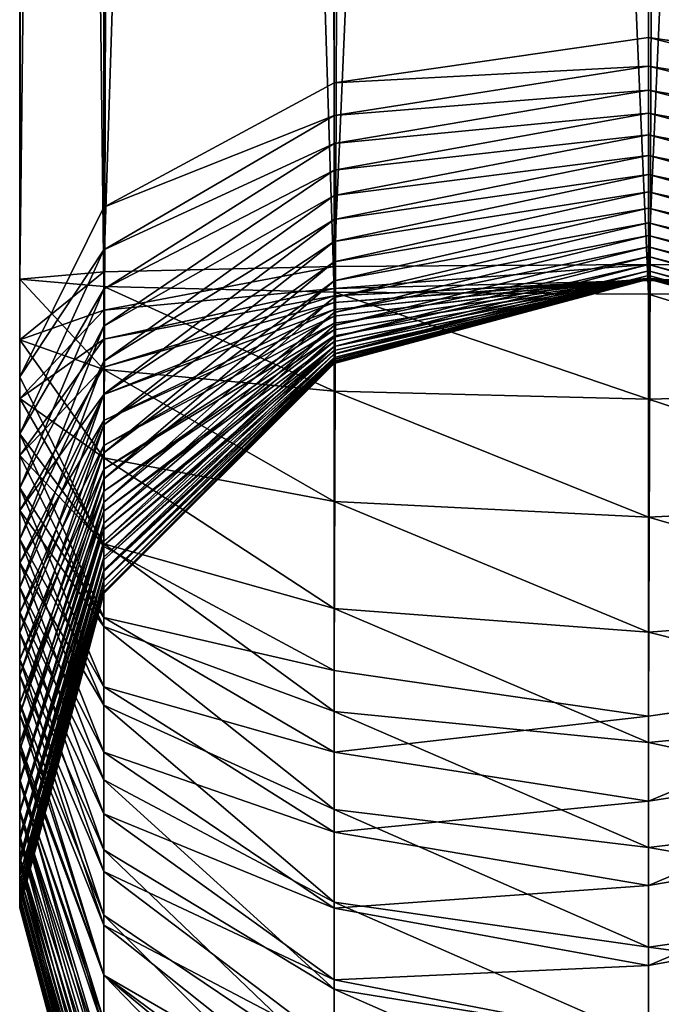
# Model space of a CAD drawing. Header units: millimetres. Extents: x -406 to 394, y -146 to 132.
# Tile 3 of 51: x -398.08 to -396.04, y -143.95 to -140.82. Entities that reach past the tile are written whole.
import ezdxf

# ---------------------------------------------------------------- set-up
doc = ezdxf.new("R2010")
doc.units = ezdxf.units.MM
doc.layers.add('Fbx_Root', color=18, linetype='Continuous', true_color=0x000000)

msp = doc.modelspace()

# ---------------------------------------------------------------- meshes
at = {"layer": 'Fbx_Root'}
mesh = msp.add_polyface(dxfattribs=at)
corners = [(-397.0835, -141.6024, 8.4379), (-396.0835, -118.6431, 8.7058), (-397.0835, -118.6431, 8.4378), (-394.3514, -141.6196, 7.7058), (-394.0834, -118.6431, 6.7058), (-394.3514, -118.6431, 7.7058), (-395.0834, -141.6024, 8.4379), (-395.0834, -118.6431, 8.4378), (-396.0835, -141.5961, 8.7058), (-397.0835, 129.4144, 201.8674), (-396.0835, -140.8735, 37.4788), (-397.0835, -141.0181, 37.7044), (-397.8155, 129.0197, 202.4842), (-397.8155, -141.4133, 38.3209), (-398.0834, 128.4805, 203.3268), (-398.0834, -141.9532, 39.1629), (-397.8155, 127.9413, 204.1693), (-397.8155, -142.4931, 40.005), (-397.0835, 127.5466, 204.7861), (-397.0835, -142.8883, 40.6215), (-396.0835, 127.4022, 205.0119), (-396.0835, -143.033, 40.8471), (-395.0834, 127.5466, 204.7861), (-395.0834, -142.8883, 40.6215), (-394.3514, 127.9413, 204.1693), (-394.3514, -142.4931, 40.005), (-394.0834, 128.4805, 203.3268), (-394.0834, -141.9532, 39.1629), (-394.3514, 129.0197, 202.4842), (-394.3514, -141.4133, 38.3209), (-395.0834, 129.4144, 201.8674), (-395.0834, -141.0181, 37.7044), (-396.0835, 129.5589, 201.6417), (-397.0835, -118.6431, 8.4378), (-396.0835, -118.6431, 8.7058), (-397.8155, -118.6431, 7.7058), (-398.0834, -118.6431, 6.7058), (-397.8155, -118.6431, 5.7058), (-397.0835, -118.6431, 4.9737), (-396.0835, -118.6431, 4.7058), (-395.0834, -118.6431, 4.9737), (-394.3514, -118.6431, 5.7058), (-394.0834, -118.6431, 6.7058), (-394.3514, -118.6431, 7.7058), (-395.0834, -118.6431, 8.4378)]
mesh.append_faces([[corners[k] for k in face] for face in [(0, 1, 2, 2), (3, 4, 5, 5), (6, 5, 7, 7), (8, 7, 1, 1), (9, 10, 11, 11), (12, 11, 13, 13), (13, 14, 12, 12), (14, 13, 15, 15), (15, 16, 14, 14), (16, 15, 17, 17), (17, 18, 16, 16), (18, 17, 19, 19), (19, 20, 18, 18), (20, 19, 21, 21), (21, 22, 20, 20), (22, 21, 23, 23), (23, 24, 22, 22), (24, 23, 25, 25), (25, 26, 24, 24), (26, 25, 27, 27), (27, 28, 26, 26), (28, 27, 29, 29), (29, 30, 28, 28), (30, 29, 31, 31), (32, 31, 10, 10), (33, 34, 35, 35), (35, 34, 36, 36), (36, 34, 37, 37), (37, 34, 38, 38), (38, 34, 39, 39), (39, 34, 40, 40), (40, 34, 41, 41), (41, 34, 42, 42), (42, 34, 43, 43), (43, 34, 44, 44)]])
mesh = msp.add_polyface(dxfattribs=at)
corners = [(-396.0835, -140.8735, 37.4788), (-397.0835, 129.4144, 201.8674), (-396.0835, 129.5589, 201.6417), (-397.0835, -141.0181, 37.7044), (-397.8155, 129.0197, 202.4842), (-395.0834, -141.0181, 37.7044), (-395.0834, 129.4144, 201.8674), (-379.1646, 128.2173, 4.7057), (-378.1647, 95.1702, 4.9742), (-379.1646, 95.1702, 4.7057), (-378.1648, 128.211, 4.9742), (-377.4331, 95.1703, 5.7066), (-377.4331, 128.1938, 5.7066), (-377.1656, 95.1703, 6.7067), (-377.1656, 128.1703, 6.7067), (-377.434, 95.1704, 7.7066), (-377.4341, 128.1469, 7.7066), (-378.1665, 95.1704, 8.4383), (-378.1665, 128.1297, 8.4383), (-379.1666, 95.1704, 8.7057), (-379.1666, 128.1234, 8.7058), (-380.1665, 95.1704, 8.4373), (-380.1665, 128.1297, 8.4373), (-380.8981, 95.1704, 7.7049), (-380.8982, 128.1469, 7.7049), (-381.1656, 95.1703, 6.7047), (-381.1656, 128.1704, 6.7047), (-380.8972, 95.1703, 5.7049), (-380.8972, 128.1938, 5.7049), (-380.1647, 95.1702, 4.9732), (-380.1647, 128.211, 4.9732), (-377.4331, 95.1703, 5.7066), (-379.1646, 95.1702, 4.7057), (-378.1647, 95.1702, 4.9742), (-377.1656, 95.1703, 6.7067), (-377.434, 95.1704, 7.7066), (-378.1665, 95.1704, 8.4383), (-379.1666, 95.1704, 8.7057), (-380.1665, 95.1704, 8.4373), (-380.8981, 95.1704, 7.7049), (-381.1656, 95.1703, 6.7047), (-380.8972, 95.1703, 5.7049), (-380.1647, 95.1702, 4.9732)]
mesh.append_faces([[corners[k] for k in face] for face in [(0, 1, 2, 2), (3, 4, 1, 1), (5, 2, 6, 6), (7, 8, 9, 9), (10, 11, 8, 8), (11, 10, 12, 12), (12, 13, 11, 11), (13, 12, 14, 14), (14, 15, 13, 13), (15, 14, 16, 16), (16, 17, 15, 15), (17, 16, 18, 18), (18, 19, 17, 17), (19, 18, 20, 20), (20, 21, 19, 19), (21, 20, 22, 22), (22, 23, 21, 21), (23, 22, 24, 24), (24, 25, 23, 23), (25, 24, 26, 26), (26, 27, 25, 25), (27, 26, 28, 28), (28, 29, 27, 27), (30, 9, 29, 29), (31, 32, 33, 33), (34, 32, 31, 31), (35, 32, 34, 34), (36, 32, 35, 35), (37, 32, 36, 36), (38, 32, 37, 37), (39, 32, 38, 38), (40, 32, 39, 39), (41, 32, 40, 40), (42, 32, 41, 41)]])
mesh = msp.add_polyface(dxfattribs=at)
corners = [(-396.0835, -118.6431, 8.7058), (-397.0835, -141.6024, 8.4379), (-396.0835, -141.5961, 8.7058), (-397.0835, -118.6431, 8.4378), (-397.8155, -141.6196, 7.7058), (-397.8155, -118.6431, 7.7058), (-398.0834, -141.6431, 6.7058), (-398.0834, -118.6431, 6.7058), (-397.8155, -141.6666, 5.7058), (-397.8155, -118.6431, 5.7058), (-397.0835, -141.6838, 4.9737), (-397.0835, -118.6431, 4.9737), (-396.0835, -141.6901, 4.7058), (-396.0835, -118.6431, 4.7058), (-395.0834, -141.6838, 4.9737), (-395.0834, -118.6431, 4.9737), (-394.3514, -141.6666, 5.7058), (-394.3514, -118.6431, 5.7058), (-394.0834, -141.6431, 6.7058), (-394.0834, -118.6431, 6.7058), (-394.3514, -141.6196, 7.7058), (-394.3514, -118.6431, 7.7058), (-395.0834, -141.6024, 8.4379), (-395.0834, -118.6431, 8.4378), (-396.0835, -141.1833, 37.2279), (-397.0835, -141.2958, 37.4925), (-396.0835, -141.1141, 37.2954), (-397.0835, -141.2112, 37.5657), (-396.0835, -141.0417, 37.358), (-395.0834, -141.2958, 37.4925), (-395.0834, -141.2112, 37.5657), (-397.0835, -141.1216, 37.6345), (-396.0835, -140.9649, 37.417), (-395.0834, -141.1216, 37.6345), (-397.0835, -141.0181, 37.7044), (-396.0835, -140.8735, 37.4788), (-397.8155, -141.4133, 38.3209), (-395.0834, -141.0181, 37.7044), (-394.3514, -141.5497, 38.2287)]
mesh.append_faces([[corners[k] for k in face] for face in [(0, 1, 2, 2), (3, 4, 1, 1), (4, 3, 5, 5), (5, 6, 4, 4), (6, 5, 7, 7), (7, 8, 6, 6), (8, 7, 9, 9), (9, 10, 8, 8), (10, 9, 11, 11), (11, 12, 10, 10), (12, 11, 13, 13), (13, 14, 12, 12), (14, 13, 15, 15), (15, 16, 14, 14), (16, 15, 17, 17), (17, 18, 16, 16), (18, 17, 19, 19), (19, 20, 18, 18), (21, 22, 20, 20), (23, 2, 22, 22), (24, 25, 26, 26), (26, 27, 28, 28), (29, 28, 30, 30), (28, 29, 26, 26), (28, 31, 32, 32), (31, 28, 27, 27), (30, 32, 33, 33), (32, 30, 28, 28), (32, 34, 35, 35), (34, 32, 31, 31), (31, 36, 34, 34), (37, 38, 33, 33), (33, 35, 37, 37), (35, 33, 32, 32)]])
mesh = msp.add_polyface(dxfattribs=at)
corners = [(-397.8155, -141.7411, 7.7116), (-397.0835, -141.6024, 8.4379), (-397.8155, -141.6196, 7.7058), (-398.0834, -141.8356, 6.715), (-398.0834, -141.6431, 6.7058), (-397.8155, -141.93, 5.7183), (-397.8155, -141.6666, 5.7058), (-397.0835, -141.9991, 4.9887), (-397.8155, -141.8341, 7.725), (-397.0835, -141.672, 8.4412), (-398.0834, -142.0229, 6.7419), (-397.8155, -142.2117, 5.7587), (-397.8155, -141.9232, 7.7466), (-397.0835, -141.6959, 8.4448), (-398.0834, -142.2042, 6.7857), (-397.8155, -142.0094, 7.7762), (-397.0835, -141.7174, 8.45), (-398.0834, -142.3787, 6.8457), (-397.8155, -142.0925, 7.8136), (-397.0835, -141.7391, 8.4573), (-397.8155, -142.1718, 7.8584), (-397.0835, -141.7608, 8.467), (-397.8155, -142.2472, 7.9106), (-397.0835, -141.7823, 8.4791), (-397.8155, -142.1958, 37.5605), (-397.0835, -141.6478, 37.0568), (-397.8155, -142.2784, 37.4291), (-397.8155, -142.1062, 37.6859), (-397.0835, -141.5877, 37.1524), (-397.8155, -142.0088, 37.8066), (-397.0835, -141.5233, 37.2425), (-397.8155, -141.9037, 37.9221), (-397.0835, -141.4529, 37.3298), (-398.0834, -142.6241, 38.6163), (-397.8155, -141.7922, 38.031), (-397.0835, -141.3763, 37.4139), (-398.0834, -142.4702, 38.7666), (-397.8155, -141.6743, 38.1331), (-397.0835, -141.2958, 37.4925), (-398.0834, -142.307, 38.9081), (-397.8155, -141.5497, 38.2287), (-397.0835, -141.2112, 37.5657), (-398.0834, -142.1345, 39.0404), (-397.8155, -141.4133, 38.3209), (-397.0835, -141.1216, 37.6345), (-398.0834, -141.9532, 39.1629)]
mesh.append_faces([[corners[k] for k in face] for face in [(0, 1, 2, 2), (2, 3, 0, 0), (3, 2, 4, 4), (4, 5, 3, 3), (5, 4, 6, 6), (6, 7, 5, 5), (8, 9, 0, 0), (0, 10, 8, 8), (10, 0, 3, 3), (3, 11, 10, 10), (11, 3, 5, 5), (12, 13, 8, 8), (8, 14, 12, 12), (14, 8, 10, 10), (15, 16, 12, 12), (12, 17, 15, 15), (18, 19, 15, 15), (20, 21, 18, 18), (22, 23, 20, 20), (24, 25, 26, 26), (27, 28, 24, 24), (29, 30, 27, 27), (31, 32, 29, 29), (29, 33, 31, 31), (34, 35, 31, 31), (31, 36, 34, 34), (37, 38, 34, 34), (34, 39, 37, 37), (40, 41, 37, 37), (37, 42, 40, 40), (42, 37, 39, 39), (43, 44, 40, 40), (40, 45, 43, 43), (45, 40, 42, 42)]])
mesh = msp.add_polyface(dxfattribs=at)
corners = [(-397.0835, -141.672, 8.4412), (-396.0835, -141.5961, 8.7058), (-397.0835, -141.6024, 8.4379), (-397.0835, -141.6838, 4.9737), (-396.0835, -142.0244, 4.7216), (-397.0835, -141.9991, 4.9887), (-397.0835, -141.6959, 8.4448), (-396.0835, -141.6467, 8.7083), (-397.0835, -141.7174, 8.45), (-396.0835, -141.6453, 8.7082), (-397.0835, -141.7391, 8.4573), (-396.0835, -141.6421, 8.7074), (-397.0835, -141.7608, 8.467), (-396.0835, -141.6402, 8.7066), (-397.0835, -141.7823, 8.4791), (-396.0835, -141.6395, 8.7062), (-397.0835, -141.8038, 8.4941), (-396.0835, -141.6397, 8.7063), (-397.0835, -141.8229, 8.5102), (-396.0835, -141.6415, 8.7077), (-397.0835, -141.8409, 8.5284), (-396.0835, -141.6421, 8.7083), (-397.0835, -141.8567, 8.5476), (-396.0835, -141.6431, 8.7095), (-397.0835, -141.8698, 8.5666), (-396.0835, -141.6435, 8.7103), (-397.0835, -141.8819, 8.588), (-396.0835, -141.6426, 8.7092), (-397.0835, -141.8916, 8.6098), (-396.0835, -141.6427, 8.7094), (-397.0835, -141.8989, 8.6314), (-396.0835, -141.6422, 8.7087), (-397.0835, -141.9041, 8.6527), (-396.0835, -141.6415, 8.7067), (-397.0835, -141.9078, 8.6787), (-396.0835, -141.6406, 8.7032), (-397.0835, -141.9111, 8.7486), (-396.0835, -141.6408, 8.7043), (-397.0835, -141.911, 36.0668), (-396.0835, -141.6431, 8.7553), (-397.0835, -141.9069, 36.2057), (-396.0835, -141.6431, 36.0627), (-397.0835, -141.8969, 36.3184), (-396.0835, -141.6394, 36.1892), (-397.0835, -141.88, 36.4313), (-396.0835, -141.6308, 36.286), (-397.0835, -141.857, 36.5402), (-396.0835, -141.6163, 36.3832), (-397.0835, -141.8273, 36.6488), (-396.0835, -141.5966, 36.4764), (-397.0835, -141.7907, 36.7567), (-396.0835, -141.5711, 36.5699), (-397.0835, -141.7486, 36.8602), (-396.0835, -141.5395, 36.6632), (-397.0835, -141.7014, 36.9593), (-396.0835, -141.5033, 36.7521), (-397.0835, -141.6478, 37.0568), (-396.0835, -141.463, 36.8367), (-397.0835, -141.5877, 37.1524), (-396.0835, -141.417, 36.9205), (-397.0835, -141.5233, 37.2425), (-396.0835, -141.3651, 37.003), (-397.0835, -141.4529, 37.3298), (-396.0835, -141.31, 37.0802), (-397.0835, -141.3763, 37.4139), (-396.0835, -141.2494, 37.1553), (-397.0835, -141.2958, 37.4925), (-397.8155, -141.6743, 38.1331), (-397.0835, -141.2112, 37.5657), (-397.8155, -141.5497, 38.2287), (-397.0835, -141.1216, 37.6345)]
mesh.append_faces([[corners[k] for k in face] for face in [(0, 1, 2, 2), (3, 4, 5, 5), (6, 7, 0, 0), (8, 9, 6, 6), (10, 11, 8, 8), (12, 13, 10, 10), (14, 15, 12, 12), (16, 17, 14, 14), (18, 19, 16, 16), (20, 21, 18, 18), (22, 23, 20, 20), (24, 25, 22, 22), (26, 27, 24, 24), (28, 29, 26, 26), (30, 31, 28, 28), (32, 33, 30, 30), (34, 35, 32, 32), (36, 37, 34, 34), (38, 39, 36, 36), (40, 41, 38, 38), (42, 43, 40, 40), (44, 45, 42, 42), (46, 47, 44, 44), (48, 49, 46, 46), (50, 51, 48, 48), (52, 53, 50, 50), (54, 55, 52, 52), (56, 57, 54, 54), (58, 59, 56, 56), (60, 61, 58, 58), (62, 63, 60, 60), (64, 65, 62, 62), (66, 67, 68, 68), (68, 69, 70, 70)]])
mesh = msp.add_polyface(dxfattribs=at)
corners = [(-396.0835, -141.5961, 8.7058), (-397.0835, -141.672, 8.4412), (-396.0835, -141.6467, 8.7083), (-396.0835, -142.0244, 4.7216), (-397.0835, -141.6838, 4.9737), (-396.0835, -141.6901, 4.7058), (-396.0835, -141.6467, 8.7083), (-397.0835, -141.6959, 8.4448), (-396.0835, -141.6453, 8.7082), (-396.0835, -142.4005, 4.7756), (-397.0835, -141.9991, 4.9887), (-396.0835, -141.6453, 8.7082), (-397.0835, -141.7174, 8.45), (-396.0835, -141.6421, 8.7074), (-396.0835, -141.6421, 8.7074), (-397.0835, -141.7391, 8.4573), (-396.0835, -141.6402, 8.7066), (-396.0835, -141.6402, 8.7066), (-397.0835, -141.7608, 8.467), (-396.0835, -141.6395, 8.7062), (-396.0835, -141.6395, 8.7062), (-397.0835, -141.7823, 8.4791), (-396.0835, -141.6397, 8.7063), (-397.0835, -141.8038, 8.4941), (-396.0835, -141.6415, 8.7077), (-397.0835, -141.8229, 8.5102), (-396.0835, -141.6421, 8.7083), (-397.0835, -141.8409, 8.5284), (-396.0835, -141.6431, 8.7095), (-397.0835, -141.8567, 8.5476), (-396.0835, -141.6435, 8.7103), (-396.0835, -141.6435, 8.7103), (-397.0835, -141.8698, 8.5666), (-396.0835, -141.6426, 8.7092), (-396.0835, -141.6426, 8.7092), (-397.0835, -141.8819, 8.588), (-396.0835, -141.6427, 8.7094), (-396.0835, -141.6427, 8.7094), (-397.0835, -141.8916, 8.6098), (-396.0835, -141.6422, 8.7087), (-396.0835, -141.6422, 8.7087), (-397.0835, -141.8989, 8.6314), (-396.0835, -141.6415, 8.7067), (-396.0835, -141.6415, 8.7067), (-397.0835, -141.9041, 8.6527), (-396.0835, -141.6406, 8.7032), (-396.0835, -141.6406, 8.7032), (-397.0835, -141.9078, 8.6787), (-396.0835, -141.6408, 8.7043), (-397.0835, -141.9111, 8.7486), (-396.0835, -141.6431, 8.7553), (-397.0835, -141.911, 36.0668), (-396.0835, -141.6431, 36.0627), (-397.0835, -141.9069, 36.2057), (-396.0835, -141.6394, 36.1892), (-397.0835, -141.8969, 36.3184), (-396.0835, -141.6308, 36.286), (-397.0835, -141.88, 36.4313), (-396.0835, -141.6163, 36.3832), (-397.0835, -141.857, 36.5402), (-396.0835, -141.5966, 36.4764), (-397.0835, -141.8273, 36.6488), (-396.0835, -141.5711, 36.5699), (-397.0835, -141.7907, 36.7567), (-396.0835, -141.5395, 36.6632), (-397.0835, -141.7486, 36.8602), (-396.0835, -141.5033, 36.7521), (-397.0835, -141.7014, 36.9593), (-396.0835, -141.463, 36.8367), (-397.0835, -141.6478, 37.0568), (-396.0835, -141.417, 36.9205), (-397.0835, -141.5877, 37.1524), (-396.0835, -141.3651, 37.003), (-397.0835, -141.5233, 37.2425), (-396.0835, -141.31, 37.0802), (-397.0835, -141.4529, 37.3298), (-396.0835, -141.2494, 37.1553), (-397.0835, -141.3763, 37.4139), (-396.0835, -141.1833, 37.2279), (-397.0835, -141.2958, 37.4925), (-397.0835, -141.2112, 37.5657), (-396.0835, -141.1141, 37.2954)]
mesh.append_faces([[corners[k] for k in face] for face in [(0, 1, 2, 2), (3, 4, 5, 5), (6, 7, 8, 8), (9, 10, 3, 3), (11, 12, 13, 13), (14, 15, 16, 16), (17, 18, 19, 19), (20, 21, 22, 22), (22, 23, 24, 24), (24, 25, 26, 26), (26, 27, 28, 28), (28, 29, 30, 30), (31, 32, 33, 33), (34, 35, 36, 36), (37, 38, 39, 39), (40, 41, 42, 42), (43, 44, 45, 45), (46, 47, 48, 48), (48, 49, 50, 50), (50, 51, 52, 52), (52, 53, 54, 54), (54, 55, 56, 56), (56, 57, 58, 58), (58, 59, 60, 60), (60, 61, 62, 62), (62, 63, 64, 64), (64, 65, 66, 66), (66, 67, 68, 68), (68, 69, 70, 70), (70, 71, 72, 72), (72, 73, 74, 74), (74, 75, 76, 76), (76, 77, 78, 78), (79, 78, 77, 77), (80, 81, 79, 79)]])
mesh = msp.add_polyface(dxfattribs=at)
corners = [(-396.0835, -141.6901, 4.7058), (-395.0834, -141.9991, 4.9887), (-396.0835, -142.0244, 4.7216), (-395.0834, -141.6838, 4.9737), (-396.0835, -141.6467, 8.7083), (-395.0834, -141.6024, 8.4379), (-396.0835, -141.5961, 8.7058), (-396.0835, -141.6453, 8.7082), (-395.0834, -141.672, 8.4412), (-396.0835, -141.6467, 8.7083), (-396.0835, -141.6421, 8.7074), (-395.0834, -141.6959, 8.4448), (-396.0835, -141.6453, 8.7082), (-396.0835, -141.6402, 8.7066), (-395.0834, -141.7174, 8.45), (-396.0835, -141.6421, 8.7074), (-396.0835, -141.6395, 8.7062), (-395.0834, -141.7391, 8.4573), (-396.0835, -141.6402, 8.7066), (-396.0835, -141.6397, 8.7063), (-395.0834, -141.7608, 8.467), (-396.0835, -141.6395, 8.7062), (-396.0835, -141.6415, 8.7077), (-395.0834, -141.7823, 8.4791), (-396.0835, -141.6421, 8.7083), (-395.0834, -141.8038, 8.4941), (-396.0835, -141.6431, 8.7095), (-395.0834, -141.8229, 8.5102), (-396.0835, -141.6435, 8.7103), (-395.0834, -141.8409, 8.5284), (-396.0835, -141.6426, 8.7092), (-395.0834, -141.8567, 8.5476), (-396.0835, -141.6435, 8.7103), (-396.0835, -141.6427, 8.7094), (-395.0834, -141.8698, 8.5666), (-396.0835, -141.6426, 8.7092), (-396.0835, -141.6422, 8.7087), (-395.0834, -141.8819, 8.588), (-396.0835, -141.6427, 8.7094), (-396.0835, -141.6415, 8.7067), (-395.0834, -141.8916, 8.6098), (-396.0835, -141.6422, 8.7087), (-396.0835, -141.6406, 8.7032), (-395.0834, -141.8989, 8.6314), (-396.0835, -141.6415, 8.7067), (-396.0835, -141.6408, 8.7043), (-395.0834, -141.9041, 8.6527), (-396.0835, -141.6406, 8.7032), (-396.0835, -141.6431, 8.7553), (-395.0834, -141.9078, 8.6787), (-396.0835, -141.6431, 36.0627), (-395.0834, -141.9111, 8.7486), (-396.0835, -141.6394, 36.1892), (-395.0834, -141.911, 36.0668), (-396.0835, -141.6308, 36.286), (-395.0834, -141.9069, 36.2057), (-396.0835, -141.6163, 36.3832), (-395.0834, -141.8969, 36.3185), (-396.0835, -141.5966, 36.4764), (-395.0834, -141.88, 36.4313), (-396.0835, -141.5711, 36.5699), (-395.0834, -141.857, 36.5402), (-396.0835, -141.5395, 36.6632), (-395.0834, -141.8273, 36.6488), (-396.0835, -141.5033, 36.7521), (-395.0834, -141.7907, 36.7567), (-396.0835, -141.463, 36.8367), (-395.0834, -141.7486, 36.8602), (-396.0835, -141.417, 36.9205), (-395.0834, -141.7014, 36.9593), (-396.0835, -141.3651, 37.003), (-395.0834, -141.6478, 37.0568), (-396.0835, -141.31, 37.0802), (-395.0834, -141.5877, 37.1524), (-396.0835, -141.2494, 37.1553), (-395.0834, -141.5233, 37.2425), (-396.0835, -141.1833, 37.2279), (-395.0834, -141.4529, 37.3298), (-396.0835, -141.1141, 37.2954), (-395.0834, -141.3763, 37.4139)]
mesh.append_faces([[corners[k] for k in face] for face in [(0, 1, 2, 2), (1, 0, 3, 3), (4, 5, 6, 6), (7, 8, 9, 9), (10, 11, 12, 12), (13, 14, 15, 15), (16, 17, 18, 18), (19, 20, 21, 21), (22, 23, 19, 19), (24, 25, 22, 22), (26, 27, 24, 24), (28, 29, 26, 26), (30, 31, 32, 32), (33, 34, 35, 35), (36, 37, 38, 38), (39, 40, 41, 41), (42, 43, 44, 44), (45, 46, 47, 47), (48, 49, 45, 45), (50, 51, 48, 48), (52, 53, 50, 50), (54, 55, 52, 52), (56, 57, 54, 54), (58, 59, 56, 56), (60, 61, 58, 58), (62, 63, 60, 60), (64, 65, 62, 62), (66, 67, 64, 64), (68, 69, 66, 66), (70, 71, 68, 68), (72, 73, 70, 70), (74, 75, 72, 72), (76, 77, 74, 74), (78, 79, 76, 76)]])
mesh = msp.add_polyface(dxfattribs=at)
corners = [(-395.0834, -141.6838, 4.9737), (-394.3514, -141.93, 5.7183), (-395.0834, -141.9991, 4.9887), (-395.0834, -141.672, 8.4412), (-394.3514, -141.6196, 7.7058), (-395.0834, -141.6024, 8.4379), (-396.0835, -141.6467, 8.7083), (-395.0834, -142.3499, 5.039), (-396.0835, -142.0244, 4.7216), (-396.0835, -141.6453, 8.7082), (-395.0834, -141.6959, 8.4448), (-396.0835, -141.6421, 8.7074), (-395.0834, -141.7174, 8.45), (-396.0835, -141.6402, 8.7066), (-395.0834, -141.7391, 8.4573), (-396.0835, -141.6395, 8.7062), (-395.0834, -141.7608, 8.467), (-396.0835, -141.6397, 8.7063), (-395.0834, -141.7823, 8.4791), (-396.0835, -141.6415, 8.7077), (-395.0834, -141.8038, 8.4941), (-396.0835, -141.6421, 8.7083), (-395.0834, -141.8229, 8.5102), (-396.0835, -141.6431, 8.7095), (-395.0834, -141.8409, 8.5284), (-396.0835, -141.6435, 8.7103), (-395.0834, -141.8567, 8.5476), (-396.0835, -141.6426, 8.7092), (-395.0834, -141.8698, 8.5666), (-396.0835, -141.6427, 8.7094), (-395.0834, -141.8819, 8.588), (-396.0835, -141.6422, 8.7087), (-395.0834, -141.8916, 8.6098), (-396.0835, -141.6415, 8.7067), (-395.0834, -141.8989, 8.6314), (-396.0835, -141.6406, 8.7032), (-395.0834, -141.9041, 8.6527), (-396.0835, -141.6408, 8.7043), (-395.0834, -141.9078, 8.6787), (-396.0835, -141.6431, 8.7553), (-395.0834, -141.9111, 8.7486), (-396.0835, -141.6431, 36.0627), (-395.0834, -141.911, 36.0668), (-396.0835, -141.6394, 36.1892), (-395.0834, -141.9069, 36.2057), (-396.0835, -141.6308, 36.286), (-395.0834, -141.8969, 36.3185), (-396.0835, -141.6163, 36.3832), (-395.0834, -141.88, 36.4313), (-396.0835, -141.5966, 36.4764), (-395.0834, -141.857, 36.5402), (-396.0835, -141.5711, 36.5699), (-395.0834, -141.8273, 36.6488), (-396.0835, -141.5395, 36.6632), (-395.0834, -141.7907, 36.7567), (-396.0835, -141.5033, 36.7521), (-395.0834, -141.7486, 36.8602), (-396.0835, -141.463, 36.8367), (-395.0834, -141.7014, 36.9593), (-396.0835, -141.417, 36.9205), (-395.0834, -141.6478, 37.0568), (-396.0835, -141.3651, 37.003), (-395.0834, -141.5877, 37.1524), (-396.0835, -141.31, 37.0802), (-395.0834, -141.5233, 37.2425), (-396.0835, -141.2494, 37.1553), (-395.0834, -141.4529, 37.3298), (-396.0835, -141.1833, 37.2279), (-395.0834, -141.3763, 37.4139), (-396.0835, -141.1141, 37.2954), (-395.0834, -141.2958, 37.4925)]
mesh.append_faces([[corners[k] for k in face] for face in [(0, 1, 2, 2), (3, 4, 5, 5), (5, 6, 3, 3), (7, 8, 2, 2), (3, 9, 10, 10), (10, 11, 12, 12), (12, 13, 14, 14), (14, 15, 16, 16), (16, 17, 18, 18), (18, 19, 20, 20), (20, 21, 22, 22), (22, 23, 24, 24), (24, 25, 26, 26), (26, 27, 28, 28), (28, 29, 30, 30), (30, 31, 32, 32), (32, 33, 34, 34), (34, 35, 36, 36), (36, 37, 38, 38), (38, 39, 40, 40), (40, 41, 42, 42), (42, 43, 44, 44), (44, 45, 46, 46), (46, 47, 48, 48), (48, 49, 50, 50), (50, 51, 52, 52), (52, 53, 54, 54), (54, 55, 56, 56), (56, 57, 58, 58), (58, 59, 60, 60), (60, 61, 62, 62), (62, 63, 64, 64), (64, 65, 66, 66), (66, 67, 68, 68), (68, 69, 70, 70)]])
mesh = msp.add_polyface(dxfattribs=at)
corners = [(-397.0835, -141.6024, 8.4379), (-397.8155, -141.7411, 7.7116), (-397.0835, -141.672, 8.4412), (-397.0835, -141.9991, 4.9887), (-397.8155, -141.6666, 5.7058), (-397.0835, -141.6838, 4.9737), (-397.8155, -141.8341, 7.725), (-397.0835, -141.6959, 8.4448), (-397.0835, -142.3499, 5.039), (-397.8155, -141.93, 5.7183), (-397.8155, -141.9232, 7.7466), (-397.0835, -141.7174, 8.45), (-397.8155, -142.0094, 7.7762), (-397.0835, -141.7391, 8.4573), (-397.8155, -142.0925, 7.8136), (-397.0835, -141.7608, 8.467), (-397.8155, -142.1718, 7.8584), (-397.0835, -141.7823, 8.4791), (-397.8155, -142.2472, 7.9106), (-397.0835, -141.8038, 8.4941), (-397.8155, -142.3169, 7.9689), (-397.0835, -141.8229, 8.5102), (-397.8155, -142.3812, 8.0334), (-397.0835, -141.8409, 8.5284), (-397.8155, -142.4394, 8.1032), (-397.0835, -141.8567, 8.5476), (-397.8155, -142.4905, 8.1771), (-397.0835, -141.8698, 8.5666), (-397.8155, -142.5353, 8.2564), (-397.0835, -141.8819, 8.588), (-397.8155, -142.5727, 8.3395), (-397.0835, -141.8916, 8.6098), (-397.8155, -142.6023, 8.4257), (-397.0835, -141.8989, 8.6314), (-397.8155, -142.6238, 8.5146), (-397.0835, -141.9041, 8.6527), (-397.8155, -142.6373, 8.6088), (-397.0835, -141.9078, 8.6787), (-397.8155, -142.6431, 8.7305), (-397.0835, -141.9111, 8.7486), (-397.8155, -142.6431, 36.0779), (-397.0835, -141.911, 36.0668), (-397.8155, -142.638, 36.2506), (-397.0835, -141.9069, 36.2057), (-397.8155, -142.6239, 36.4072), (-397.0835, -141.8969, 36.3184), (-397.8155, -142.6005, 36.5626), (-397.0835, -141.88, 36.4313), (-397.8155, -142.5683, 36.7144), (-397.0835, -141.857, 36.5402), (-397.8155, -142.5272, 36.8645), (-397.0835, -141.8273, 36.6488), (-397.8155, -142.477, 37.0123), (-397.0835, -141.7907, 36.7567), (-397.8155, -142.4188, 37.1555), (-397.0835, -141.7486, 36.8602), (-397.8155, -142.3528, 37.294), (-397.0835, -141.7014, 36.9593), (-397.8155, -142.2784, 37.4291), (-397.0835, -141.6478, 37.0568), (-397.8155, -142.1958, 37.5605), (-397.0835, -141.5877, 37.1524), (-397.8155, -142.1062, 37.6859), (-397.0835, -141.5233, 37.2425), (-397.8155, -142.0088, 37.8066), (-397.0835, -141.4529, 37.3298), (-397.8155, -141.9037, 37.9221), (-397.0835, -141.3763, 37.4139), (-397.8155, -141.7922, 38.031), (-397.0835, -141.2958, 37.4925)]
mesh.append_faces([[corners[k] for k in face] for face in [(0, 1, 2, 2), (3, 4, 5, 5), (2, 6, 7, 7), (8, 9, 3, 3), (7, 10, 11, 11), (11, 12, 13, 13), (13, 14, 15, 15), (15, 16, 17, 17), (17, 18, 19, 19), (19, 20, 21, 21), (21, 22, 23, 23), (23, 24, 25, 25), (25, 26, 27, 27), (27, 28, 29, 29), (29, 30, 31, 31), (31, 32, 33, 33), (33, 34, 35, 35), (35, 36, 37, 37), (37, 38, 39, 39), (39, 40, 41, 41), (41, 42, 43, 43), (43, 44, 45, 45), (45, 46, 47, 47), (47, 48, 49, 49), (49, 50, 51, 51), (51, 52, 53, 53), (53, 54, 55, 55), (55, 56, 57, 57), (57, 58, 59, 59), (59, 60, 61, 61), (61, 62, 63, 63), (63, 64, 65, 65), (65, 66, 67, 67), (67, 68, 69, 69)]])
mesh = msp.add_polyface(dxfattribs=at)
corners = [(-397.0835, -141.9991, 4.9887), (-396.0835, -142.4005, 4.7756), (-397.0835, -142.3499, 5.039), (-397.0835, -142.691, 5.1215), (-397.8155, -142.2117, 5.7587), (-396.0835, -142.7662, 4.8641), (-397.0835, -143.0183, 5.2341), (-397.8155, -142.4852, 5.8249), (-396.0835, -143.1172, 4.9847), (-397.8155, -142.748, 5.9152), (-397.0834, -143.3302, 5.3748), (-397.8155, -142.9986, 6.0282), (-396.0835, -143.4516, 5.1356), (-397.0835, -143.6254, 5.5418), (-396.0835, -143.768, 5.3146), (-397.8155, -143.2359, 6.1626), (-397.0834, -143.9018, 5.7332), (-397.8155, -143.4585, 6.3166), (-397.8155, -142.6239, 36.4072), (-397.0835, -141.9069, 36.2057), (-397.8155, -142.638, 36.2506), (-397.8155, -142.6005, 36.5626), (-397.0835, -141.8969, 36.3184), (-397.8155, -142.5683, 36.7144), (-397.0835, -141.88, 36.4313), (-397.8155, -142.5272, 36.8645), (-397.0835, -141.857, 36.5402), (-397.8155, -142.477, 37.0123), (-397.0835, -141.8273, 36.6488), (-397.8155, -142.4188, 37.1555), (-397.0835, -141.7907, 36.7567), (-397.8155, -142.3528, 37.294), (-397.0835, -141.7486, 36.8602), (-397.8155, -142.2784, 37.4291), (-397.0835, -141.7014, 36.9593), (-397.8155, -143.5277, 39.109), (-397.0835, -143.8719, 39.8187), (-397.8155, -143.3445, 39.3105), (-397.0835, -143.6447, 40.0407), (-397.8155, -143.1483, 39.5022), (-397.0835, -143.4027, 40.2505), (-397.8155, -142.9396, 39.6832), (-396.0835, -143.5722, 40.4582), (-397.0835, -143.1475, 40.4463), (-397.8155, -142.7194, 39.8521), (-396.0835, -143.3042, 40.6638), (-397.0835, -142.8883, 40.6215), (-397.8155, -142.4931, 40.005), (-396.0835, -143.033, 40.8471)]
mesh.append_faces([[corners[k] for k in face] for face in [(0, 1, 2, 2), (3, 4, 2, 2), (2, 5, 3, 3), (5, 2, 1, 1), (6, 7, 3, 3), (3, 8, 6, 6), (8, 3, 5, 5), (9, 10, 11, 11), (10, 9, 6, 6), (6, 12, 10, 10), (12, 6, 8, 8), (13, 11, 10, 10), (14, 10, 12, 12), (15, 16, 17, 17), (18, 19, 20, 20), (21, 22, 18, 18), (23, 24, 21, 21), (25, 26, 23, 23), (27, 28, 25, 25), (29, 30, 27, 27), (31, 32, 29, 29), (33, 34, 31, 31), (35, 36, 37, 37), (37, 38, 39, 39), (39, 40, 41, 41), (40, 39, 38, 38), (38, 42, 40, 40), (41, 43, 44, 44), (43, 41, 40, 40), (40, 45, 43, 43), (45, 40, 42, 42), (44, 46, 47, 47), (46, 44, 43, 43), (43, 48, 46, 46), (48, 43, 45, 45)]])
mesh = msp.add_polyface(dxfattribs=at)
corners = [(-398.0834, -142.0229, 6.7419), (-397.8155, -142.4852, 5.8249), (-398.0834, -142.2042, 6.7857), (-397.8155, -142.2117, 5.7587), (-398.0834, -142.3787, 6.8457), (-397.8155, -141.9232, 7.7466), (-397.8155, -142.748, 5.9152), (-397.8155, -142.0094, 7.7762), (-398.0834, -142.5455, 6.9209), (-397.8155, -142.0925, 7.8136), (-397.8155, -142.9986, 6.0282), (-398.0834, -142.7039, 7.0105), (-397.8155, -142.1718, 7.8584), (-397.8155, -143.2359, 6.1626), (-398.0834, -142.8528, 7.1136), (-397.8155, -142.2472, 7.9106), (-398.0834, -142.9916, 7.2295), (-397.8155, -142.3169, 7.9689), (-398.0834, -143.1194, 7.3573), (-397.8155, -142.3812, 8.0334), (-398.0834, -143.2352, 7.496), (-397.8155, -142.4394, 8.1032), (-398.0834, -143.3384, 7.645), (-397.8155, -142.4905, 8.1771), (-398.0834, -143.428, 7.8033), (-397.8155, -142.5353, 8.2564), (-398.0834, -143.5032, 7.9702), (-397.8155, -142.5727, 8.3395), (-398.0834, -143.5631, 8.1447), (-397.8155, -142.6023, 8.4257), (-398.0834, -143.607, 8.326), (-397.8155, -142.6238, 8.5146), (-398.0834, -143.6339, 8.5133), (-397.8155, -142.6373, 8.6088), (-398.0834, -142.9025, 38.2915), (-397.8155, -142.1958, 37.5605), (-398.0834, -143.0265, 38.118), (-398.0834, -142.7683, 38.4578), (-397.8155, -142.1062, 37.6859), (-398.0834, -142.6241, 38.6163), (-397.8155, -142.0088, 37.8066), (-397.8155, -143.3445, 39.3105), (-398.0834, -142.4702, 38.7666), (-397.8155, -141.9037, 37.9221), (-397.8155, -143.1483, 39.5022), (-398.0834, -142.307, 38.9081), (-397.8155, -141.7922, 38.031), (-397.8155, -142.9396, 39.6832), (-397.8155, -142.7194, 39.8521), (-398.0834, -142.1345, 39.0404), (-397.8155, -142.4931, 40.005), (-398.0834, -141.9532, 39.1629)]
mesh.append_faces([[corners[k] for k in face] for face in [(0, 1, 2, 2), (1, 0, 3, 3), (4, 5, 2, 2), (2, 6, 4, 4), (6, 2, 1, 1), (7, 8, 9, 9), (8, 7, 4, 4), (4, 10, 8, 8), (10, 4, 6, 6), (9, 11, 12, 12), (11, 9, 8, 8), (8, 13, 11, 11), (12, 14, 15, 15), (14, 12, 11, 11), (15, 16, 17, 17), (16, 15, 14, 14), (17, 18, 19, 19), (18, 17, 16, 16), (19, 20, 21, 21), (21, 22, 23, 23), (23, 24, 25, 25), (25, 26, 27, 27), (27, 28, 29, 29), (29, 30, 31, 31), (31, 32, 33, 33), (34, 35, 36, 36), (37, 38, 34, 34), (39, 40, 37, 37), (37, 41, 39, 39), (42, 43, 39, 39), (39, 44, 42, 42), (45, 46, 42, 42), (42, 47, 45, 45), (45, 48, 49, 49), (49, 50, 51, 51)]])
mesh = msp.add_polyface(dxfattribs=at)
corners = [(-397.8155, -141.93, 5.7183), (-397.0835, -142.3499, 5.039), (-397.8155, -142.2117, 5.7587), (-397.0835, -142.691, 5.1215), (-397.8155, -142.4852, 5.8249), (-397.0835, -143.0183, 5.2341), (-397.8155, -142.748, 5.9152), (-397.8155, -142.9986, 6.0282), (-397.0835, -143.6254, 5.5418), (-397.8155, -143.2359, 6.1626), (-397.8155, -142.3169, 7.9689), (-397.0835, -141.8038, 8.4941), (-397.8155, -142.2472, 7.9106), (-397.8155, -142.3812, 8.0334), (-397.0835, -141.8229, 8.5102), (-397.8155, -142.4394, 8.1032), (-397.0835, -141.8409, 8.5284), (-397.8155, -142.4905, 8.1771), (-397.0835, -141.8567, 8.5476), (-397.8155, -142.5353, 8.2564), (-397.0835, -141.8698, 8.5666), (-397.8155, -142.5727, 8.3395), (-397.0835, -141.8819, 8.588), (-397.8155, -142.6023, 8.4257), (-397.0835, -141.8916, 8.6098), (-397.8155, -142.6238, 8.5146), (-397.0835, -141.8989, 8.6314), (-397.8155, -142.6373, 8.6088), (-397.0835, -141.9041, 8.6527), (-397.8155, -142.6431, 8.7305), (-397.0835, -141.9078, 8.6787), (-397.8155, -142.6431, 36.0779), (-397.0835, -141.9111, 8.7486), (-397.8155, -142.638, 36.2506), (-397.0835, -141.911, 36.0668), (-398.0834, -143.6365, 36.3119), (-398.0834, -143.617, 36.5284), (-397.8155, -142.6239, 36.4072), (-398.0834, -143.5847, 36.742), (-397.8155, -142.6005, 36.5626), (-398.0834, -143.5401, 36.9524), (-397.8155, -142.5683, 36.7144), (-398.0834, -143.4832, 37.159), (-397.8155, -142.5272, 36.8645), (-398.0834, -143.4146, 37.3614), (-397.8155, -142.477, 37.0123), (-398.0834, -143.3343, 37.5589), (-397.8155, -142.4188, 37.1555), (-398.0834, -143.2426, 37.7512), (-397.8155, -142.3528, 37.294), (-398.0834, -143.1399, 37.9377), (-397.8155, -142.2784, 37.4291), (-398.0834, -143.0265, 38.118), (-397.8155, -142.1958, 37.5605), (-398.0834, -142.9025, 38.2915), (-397.8155, -142.1062, 37.6859), (-398.0834, -142.7683, 38.4578), (-397.8155, -142.0088, 37.8066), (-397.8155, -143.5277, 39.109), (-397.8155, -143.6987, 38.8972), (-397.8155, -143.3445, 39.3105), (-397.8155, -143.1483, 39.5022), (-398.0834, -142.6241, 38.6163), (-397.8155, -142.9396, 39.6832), (-398.0834, -142.4702, 38.7666), (-397.8155, -142.7194, 39.8521), (-398.0834, -142.307, 38.9081), (-397.8155, -142.4931, 40.005), (-398.0834, -142.1345, 39.0404)]
mesh.append_faces([[corners[k] for k in face] for face in [(0, 1, 2, 2), (2, 3, 4, 4), (4, 5, 6, 6), (7, 8, 9, 9), (10, 11, 12, 12), (13, 14, 10, 10), (15, 16, 13, 13), (17, 18, 15, 15), (19, 20, 17, 17), (21, 22, 19, 19), (23, 24, 21, 21), (25, 26, 23, 23), (27, 28, 25, 25), (29, 30, 27, 27), (31, 32, 29, 29), (33, 34, 31, 31), (31, 35, 33, 33), (33, 36, 37, 37), (37, 38, 39, 39), (39, 40, 41, 41), (41, 42, 43, 43), (43, 44, 45, 45), (45, 46, 47, 47), (47, 48, 49, 49), (49, 50, 51, 51), (51, 52, 53, 53), (53, 54, 55, 55), (55, 56, 57, 57), (58, 54, 59, 59), (60, 56, 58, 58), (61, 62, 60, 60), (63, 64, 61, 61), (65, 66, 63, 63), (67, 68, 65, 65)]])
mesh = msp.add_polyface(dxfattribs=at)
corners = [(-396.0835, -142.0244, 4.7216), (-395.0834, -142.3499, 5.039), (-396.0835, -142.4005, 4.7756), (-395.0834, -141.9991, 4.9887), (-394.3514, -142.2117, 5.7587), (-395.0834, -142.691, 5.1215), (-396.0835, -142.7662, 4.8641), (-394.3514, -142.4852, 5.8249), (-395.0834, -143.0183, 5.2341), (-396.0835, -143.1172, 4.9847), (-394.3514, -142.748, 5.9152), (-395.0834, -143.3302, 5.3748), (-396.0835, -143.4516, 5.1356), (-394.3514, -142.9986, 6.0282), (-395.0834, -143.6254, 5.5418), (-394.3514, -143.2359, 6.1626), (-394.3514, -143.4585, 6.3166), (-394.3514, -142.2472, 7.9106), (-395.0834, -141.8229, 8.5102), (-394.3514, -142.3169, 7.9689), (-395.0834, -141.8409, 8.5284), (-394.3514, -142.3812, 8.0334), (-395.0834, -141.8567, 8.5476), (-394.3514, -142.4394, 8.1032), (-395.0834, -141.8698, 8.5666), (-394.3514, -142.4905, 8.1771), (-395.0834, -141.8819, 8.588), (-394.3514, -142.5353, 8.2564), (-395.0834, -141.8916, 8.6098), (-394.3514, -142.5727, 8.3395), (-395.0834, -141.8989, 8.6314), (-394.3514, -142.6023, 8.4257), (-395.0834, -141.9041, 8.6527), (-394.3514, -142.6238, 8.5146), (-395.0834, -143.8719, 39.8187), (-394.3514, -143.1483, 39.5022), (-395.0834, -143.6447, 40.0407), (-394.3514, -142.9396, 39.6831), (-395.0834, -143.4027, 40.2505), (-396.0835, -143.5722, 40.4582), (-395.0834, -143.1475, 40.4463), (-396.0835, -143.3042, 40.6638), (-394.3514, -142.7194, 39.8521), (-395.0834, -142.8883, 40.6215), (-396.0835, -143.033, 40.8471), (-394.3514, -142.4931, 40.005)]
mesh.append_faces([[corners[k] for k in face] for face in [(0, 1, 2, 2), (3, 4, 1, 1), (2, 5, 6, 6), (5, 2, 1, 1), (1, 7, 5, 5), (7, 1, 4, 4), (6, 8, 9, 9), (8, 6, 5, 5), (5, 10, 8, 8), (10, 5, 7, 7), (9, 11, 12, 12), (11, 9, 8, 8), (8, 13, 11, 11), (13, 8, 10, 10), (14, 12, 11, 11), (11, 15, 14, 14), (15, 11, 13, 13), (16, 14, 15, 15), (17, 18, 19, 19), (19, 20, 21, 21), (21, 22, 23, 23), (23, 24, 25, 25), (25, 26, 27, 27), (27, 28, 29, 29), (29, 30, 31, 31), (31, 32, 33, 33), (34, 35, 36, 36), (36, 37, 38, 38), (39, 40, 41, 41), (40, 39, 38, 38), (38, 42, 40, 40), (41, 43, 44, 44), (43, 41, 40, 40), (40, 45, 43, 43)]])
mesh = msp.add_polyface(dxfattribs=at)
corners = [(-397.8155, -143.2359, 6.1626), (-398.0834, -142.5455, 6.9209), (-397.8155, -142.9986, 6.0282), (-398.0834, -142.7039, 7.0105), (-397.8155, -143.4585, 6.3166), (-398.0834, -142.8528, 7.1136), (-397.8155, -143.6664, 6.4901), (-398.0834, -142.9916, 7.2295), (-397.8155, -143.8575, 6.6811), (-398.0834, -143.1194, 7.3573), (-398.0834, -143.2352, 7.496), (-397.8155, -142.3812, 8.0334), (-397.8155, -144.0311, 6.8889), (-398.0834, -143.3384, 7.645), (-397.8155, -142.4394, 8.1032), (-397.8155, -144.1863, 7.1129), (-398.0834, -143.428, 7.8033), (-397.8155, -142.4905, 8.1771), (-398.0834, -143.5032, 7.9702), (-397.8155, -142.5353, 8.2564), (-398.0834, -143.5631, 8.1447), (-397.8155, -142.5727, 8.3395), (-398.0834, -143.607, 8.326), (-397.8155, -142.6023, 8.4257), (-398.0834, -143.6339, 8.5133), (-397.8155, -142.6238, 8.5146), (-397.8155, -142.6373, 8.6088), (-398.0834, -143.6431, 8.7058), (-397.8155, -142.6431, 8.7305), (-398.0834, -143.6431, 36.0932), (-397.8155, -142.6431, 36.0779), (-398.0834, -143.6365, 36.3119), (-398.0834, -143.617, 36.5284), (-397.8155, -142.638, 36.2506), (-398.0834, -143.5847, 36.742), (-397.8155, -142.6239, 36.4072), (-398.0834, -143.5401, 36.9524), (-397.8155, -142.6005, 36.5626), (-398.0834, -143.4832, 37.159), (-397.8155, -142.5683, 36.7144), (-398.0834, -143.4146, 37.3614), (-397.8155, -142.5272, 36.8645), (-398.0834, -143.3343, 37.5589), (-397.8155, -142.477, 37.0123), (-398.0834, -143.2426, 37.7512), (-397.8155, -142.4188, 37.1555), (-397.8155, -144.1325, 38.2084), (-398.0834, -143.1399, 37.9377), (-397.8155, -142.3528, 37.294), (-397.8155, -144.0014, 38.4464), (-398.0834, -143.0265, 38.118), (-397.8155, -142.2784, 37.4291), (-397.8155, -143.8572, 38.6755), (-397.8155, -143.6987, 38.8972), (-398.0834, -142.9025, 38.2915), (-397.8155, -143.5277, 39.109), (-398.0834, -142.7683, 38.4578)]
mesh.append_faces([[corners[k] for k in face] for face in [(0, 1, 2, 2), (3, 4, 5, 5), (4, 3, 0, 0), (5, 6, 7, 7), (6, 5, 4, 4), (7, 8, 9, 9), (10, 11, 9, 9), (9, 12, 10, 10), (13, 14, 10, 10), (10, 15, 13, 13), (16, 17, 13, 13), (18, 19, 16, 16), (20, 21, 18, 18), (22, 23, 20, 20), (24, 25, 22, 22), (26, 27, 28, 28), (27, 26, 24, 24), (28, 29, 30, 30), (29, 28, 27, 27), (31, 30, 29, 29), (32, 33, 31, 31), (34, 35, 32, 32), (36, 37, 34, 34), (38, 39, 36, 36), (40, 41, 38, 38), (42, 43, 40, 40), (44, 45, 42, 42), (42, 46, 44, 44), (47, 48, 44, 44), (44, 49, 47, 47), (50, 51, 47, 47), (47, 52, 50, 50), (50, 53, 54, 54), (54, 55, 56, 56)]])
mesh = msp.add_polyface(dxfattribs=at)
corners = [(-397.8155, -143.8575, 6.6811), (-398.0834, -142.9916, 7.2295), (-397.8155, -143.6664, 6.4901), (-397.8155, -144.0311, 6.8889), (-398.0834, -143.1194, 7.3573), (-397.8155, -144.1863, 7.1129), (-398.0834, -143.2352, 7.496), (-398.0834, -143.3384, 7.645), (-397.8155, -144.3207, 7.3503), (-398.0834, -143.428, 7.8033), (-397.8155, -144.4337, 7.6009), (-398.0834, -143.5032, 7.9702), (-397.8155, -144.524, 7.8637), (-398.0834, -143.5631, 8.1447), (-397.8155, -144.5902, 8.1374), (-398.0834, -143.607, 8.326), (-397.8155, -144.6305, 8.4179), (-398.0834, -143.6339, 8.5133), (-397.8155, -144.6431, 8.6811), (-398.0834, -143.6431, 8.7058), (-397.8155, -144.6431, 36.1084), (-398.0834, -143.6431, 36.0932), (-397.8155, -144.6351, 36.3733), (-398.0834, -143.6365, 36.3119), (-397.8155, -144.61, 36.6496), (-398.0834, -143.617, 36.5284), (-397.8155, -144.569, 36.9215), (-398.0834, -143.5847, 36.742), (-397.8155, -144.5118, 37.1904), (-398.0834, -143.5401, 36.9524), (-397.8155, -144.4393, 37.4536), (-398.0834, -143.4832, 37.159), (-397.8155, -144.3521, 37.7105), (-398.0834, -143.4146, 37.3614), (-397.8155, -144.2497, 37.9623), (-398.0834, -143.3343, 37.5589), (-397.8155, -144.1325, 38.2084), (-397.8155, -144.0014, 38.4464), (-398.0834, -143.2426, 37.7512), (-397.8155, -143.8572, 38.6755), (-398.0834, -143.1399, 37.9377)]
mesh.append_faces([[corners[k] for k in face] for face in [(0, 1, 2, 2), (3, 4, 0, 0), (5, 6, 3, 3), (7, 8, 9, 9), (8, 7, 5, 5), (9, 10, 11, 11), (10, 9, 8, 8), (11, 12, 13, 13), (12, 11, 10, 10), (13, 14, 15, 15), (14, 13, 12, 12), (15, 16, 17, 17), (16, 15, 14, 14), (17, 18, 19, 19), (18, 17, 16, 16), (19, 20, 21, 21), (20, 19, 18, 18), (21, 22, 23, 23), (22, 21, 20, 20), (23, 24, 25, 25), (24, 23, 22, 22), (25, 26, 27, 27), (26, 25, 24, 24), (27, 28, 29, 29), (28, 27, 26, 26), (29, 30, 31, 31), (30, 29, 28, 28), (31, 32, 33, 33), (32, 31, 30, 30), (33, 34, 35, 35), (34, 33, 32, 32), (36, 35, 34, 34), (37, 38, 36, 36), (39, 40, 37, 37)]])
mesh = msp.add_polyface(dxfattribs=at)
corners = [(-397.0834, -143.3302, 5.3748), (-396.0835, -143.768, 5.3146), (-397.0835, -143.6254, 5.5418), (-397.0834, -143.9018, 5.7332), (-397.8155, -143.2359, 6.1626), (-396.0835, -144.0641, 5.5196), (-397.8155, -143.4585, 6.3166), (-397.0835, -144.1604, 5.9488), (-397.8155, -143.6664, 6.4901), (-396.0835, -144.3412, 5.7507), (-397.0835, -144.3978, 6.1861), (-397.8155, -143.8575, 6.6811), (-396.0835, -144.5956, 6.005), (-397.0835, -144.6138, 6.4445), (-397.8155, -144.0311, 6.8889), (-397.0835, -144.807, 6.7234), (-397.8155, -144.1863, 7.1129), (-397.8155, -144.3521, 37.7105), (-397.0834, -144.9199, 38.2577), (-397.8155, -144.2497, 37.9623), (-397.0835, -144.7839, 38.5432), (-397.8155, -144.1325, 38.2084), (-397.0835, -144.6321, 38.8187), (-397.8155, -144.0014, 38.4464), (-397.0835, -144.4653, 39.0836), (-397.8155, -143.8572, 38.6755), (-397.8155, -143.6987, 38.8972), (-398.0834, -143.0265, 38.118), (-397.0835, -144.2817, 39.3406), (-396.0835, -144.495, 39.5029), (-397.0835, -144.0837, 39.5858), (-397.8155, -143.5277, 39.109), (-396.0835, -144.2872, 39.7603), (-397.0835, -143.8719, 39.8187), (-396.0835, -144.0649, 40.0047), (-397.0835, -143.6447, 40.0407), (-397.8155, -143.3445, 39.3105), (-396.0835, -143.8264, 40.2377), (-396.0835, -143.5722, 40.4582)]
mesh.append_faces([[corners[k] for k in face] for face in [(0, 1, 2, 2), (3, 4, 2, 2), (2, 5, 3, 3), (5, 2, 1, 1), (6, 7, 8, 8), (7, 6, 3, 3), (3, 9, 7, 7), (9, 3, 5, 5), (8, 10, 11, 11), (10, 8, 7, 7), (7, 12, 10, 10), (12, 7, 9, 9), (11, 13, 14, 14), (13, 11, 10, 10), (14, 15, 16, 16), (17, 18, 19, 19), (19, 20, 21, 21), (21, 22, 23, 23), (23, 24, 25, 25), (24, 23, 22, 22), (26, 27, 25, 25), (25, 28, 26, 26), (28, 25, 24, 24), (24, 29, 28, 28), (26, 30, 31, 31), (30, 26, 28, 28), (28, 32, 30, 30), (32, 28, 29, 29), (33, 31, 30, 30), (30, 34, 33, 33), (34, 30, 32, 32), (35, 36, 33, 33), (33, 37, 35, 35), (37, 33, 34, 34), (38, 35, 37, 37)]])
mesh = msp.add_polyface(dxfattribs=at)
corners = [(-396.0835, -143.4516, 5.1356), (-395.0834, -143.6254, 5.5418), (-396.0835, -143.768, 5.3146), (-395.0834, -143.9018, 5.7332), (-396.0835, -144.0641, 5.5196), (-394.3514, -143.4585, 6.3166), (-395.0834, -144.1604, 5.9488), (-396.0835, -144.3412, 5.7507), (-394.3514, -143.6664, 6.4901), (-395.0834, -144.3978, 6.1861), (-396.0835, -144.5956, 6.005), (-394.3514, -143.8575, 6.6811), (-395.0834, -144.6138, 6.4445), (-396.0835, -144.827, 6.2818), (-394.3514, -144.0311, 6.8889), (-395.0834, -144.807, 6.7234), (-396.0835, -145.0342, 6.5809), (-394.3514, -144.1863, 7.1129), (-395.0834, -144.9741, 7.0186), (-394.3514, -144.3207, 7.3503), (-394.3514, -144.4337, 7.6009), (-395.0834, -145.1148, 7.3306), (-396.0835, -145.1652, 38.3657), (-395.0834, -144.7839, 38.5432), (-396.0835, -145.0223, 38.6657), (-395.0834, -144.9199, 38.2577), (-395.0834, -144.6321, 38.8187), (-396.0835, -144.8629, 38.955), (-395.0834, -144.4653, 39.0836), (-396.0835, -144.6879, 39.233), (-395.0834, -144.2817, 39.3406), (-396.0835, -144.495, 39.5029), (-395.0834, -144.0837, 39.5858), (-396.0835, -144.2872, 39.7603), (-395.0834, -143.8719, 39.8187), (-396.0835, -144.0649, 40.0047), (-395.0834, -143.6447, 40.0407), (-396.0835, -143.8264, 40.2377), (-395.0834, -143.4027, 40.2505), (-396.0835, -143.5722, 40.4582)]
mesh.append_faces([[corners[k] for k in face] for face in [(0, 1, 2, 2), (2, 3, 4, 4), (3, 2, 1, 1), (1, 5, 3, 3), (4, 6, 7, 7), (6, 4, 3, 3), (3, 8, 6, 6), (7, 9, 10, 10), (9, 7, 6, 6), (6, 11, 9, 9), (10, 12, 13, 13), (12, 10, 9, 9), (9, 14, 12, 12), (13, 15, 16, 16), (15, 13, 12, 12), (12, 17, 15, 15), (18, 16, 15, 15), (15, 19, 18, 18), (18, 20, 21, 21), (22, 23, 24, 24), (23, 22, 25, 25), (24, 26, 27, 27), (26, 24, 23, 23), (27, 28, 29, 29), (28, 27, 26, 26), (29, 30, 31, 31), (30, 29, 28, 28), (31, 32, 33, 33), (32, 31, 30, 30), (33, 34, 35, 35), (34, 33, 32, 32), (35, 36, 37, 37), (36, 35, 34, 34), (37, 38, 39, 39), (38, 37, 36, 36)]])

doc.saveas('drawing.dxf')
